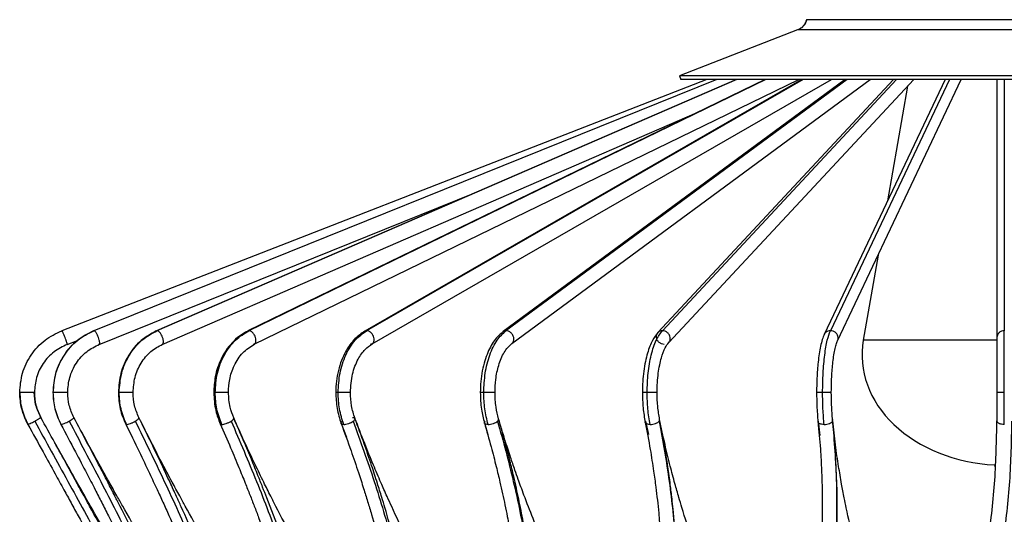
# Model space of a CAD drawing. Header units: millimetres. Extents: x 666 to 763, y 248 to 632.
# Tile 4 of 23: x 666 to 706, y 281 to 302. Entities that reach past the tile are written whole.
import ezdxf

# ---------------------------------------------------------------- set-up
doc = ezdxf.new("R2010")
doc.units = ezdxf.units.MM

msp = doc.modelspace()

# ---------------------------------------------------------------- linework, layer by layer
at = {"color": 8, "linetype": 'Continuous', "lineweight": 25}
for p, q in [((713.792, 301.588), (697.701, 301.588)), ((694.861, 299.152), (671.229, 288.901)), ((696.044, 299.152), (674.976, 288.901)), ((697.558, 299.152), (679.772, 288.901)), ((699.351, 299.152), (685.453, 288.901)), ((701.363, 299.152), (691.826, 288.901)), ((703.524, 299.152), (698.673, 288.901)), ((705.762, 299.152), (705.762, 288.901)), ((671.229, 288.901), (671.209, 288.892)), ((674.976, 288.901), (674.934, 288.887)), ((679.772, 288.901), (679.696, 288.881)), ((675.193, 288.356), (675.15, 288.342)), ((679.995, 288.362), (679.919, 288.342)), ((705.462, 288.515), (700.014, 288.515)), ((667, 286.384), (666.992, 286.384)), ((667.325, 285.077), (667.317, 285.083)), ((691.136, 285.214), (691.263, 284.674)), ((698.17, 285.214), (698.25, 284.633)), ((698.756, 285.281), (698.76, 285.257)), ((698.759, 285.214), (698.761, 285.254))]:
    msp.add_line(p, q, dxfattribs=at)
at = {"color": 7, "linetype": 'Continuous', "lineweight": 25}
for p, q in [((697.335, 301.172), (692.519, 299.301)), ((697.336, 301.172), (692.52, 299.301)), ((693.636, 299.152), (667.349, 288.901)), ((694.049, 299.152), (668.657, 288.901)), ((694.849, 299.152), (671.207, 288.897)), ((696.019, 299.152), (674.932, 288.891)), ((675.194, 288.352), (697.391, 299.152)), ((697.515, 299.152), (679.696, 288.882)), ((679.995, 288.362), (698.717, 299.152)), ((699.282, 299.152), (685.333, 288.863)), ((685.689, 288.38), (700.293, 299.152)), ((701.252, 299.152), (691.646, 288.826)), ((692.085, 288.417), (702.072, 299.152)), ((692.519, 299.301), (692.577, 299.152)), ((692.52, 299.301), (692.578, 299.152)), ((692.52, 299.301), (692.528, 299.301)), ((703.345, 299.152), (698.422, 288.75)), ((698.964, 288.493), (704.008, 299.152)), ((705.462, 299.152), (705.462, 288.622)), ((701.813, 298.874), (701.002, 294.201)), ((671.445, 288.346), (693.251, 297.805)), ((668.866, 288.342), (684.18, 294.524)), ((700.616, 291.985), (700.014, 288.515)), ((667.565, 288.342), (667.987, 288.506)), ((667.83, 285.367), (667.84, 285.36)), ((669.955, 285.089), (670.235, 284.534)), ((678.735, 285.117), (678.948, 284.565)), ((684.574, 285.14), (684.717, 284.669)), ((705.359, 283.425), (705.392, 283.313))]:
    msp.add_line(p, q, dxfattribs=at)
msp.add_ellipse((705.762, 287.914), major_axis=(-5.8, 0), ratio=0.775862, start_param=6.149208, end_param=7.784557, dxfattribs=at)
for points, knots in [([(697.701, 301.588), (697.687, 301.543), (697.658, 301.451), (697.573, 301.332), (697.466, 301.233), (697.379, 301.192), (697.336, 301.172)], [0, 0, 0, 0, 0.246365, 0.5, 0.753635, 1, 1, 1, 1]), ([(697.714, 301.588), (697.699, 301.543), (697.67, 301.451), (697.586, 301.332), (697.479, 301.233), (697.392, 301.192), (697.349, 301.172)], [0, 0, 0, 0, 0.246365, 0.5, 0.753635, 1, 1, 1, 1]), ([(718.995, 299.301), (718.981, 299.301), (718.952, 299.301), (718.628, 299.301), (718.094, 299.301), (717.344, 299.301), (716.397, 299.301), (715.268, 299.301), (713.976, 299.301), (712.543, 299.301), (710.995, 299.301), (709.357, 299.301), (707.657, 299.301), (705.925, 299.301), (704.19, 299.301), (702.483, 299.301), (700.831, 299.301), (699.263, 299.301), (697.807, 299.301), (696.487, 299.301), (695.326, 299.301), (694.343, 299.301), (693.554, 299.301), (692.979, 299.301), (692.607, 299.301), (692.549, 299.301), (692.52, 299.301)], [0, 0, 0, 0, 0.037891, 0.079722, 0.121553, 0.163383, 0.205214, 0.247045, 0.288876, 0.330707, 0.372538, 0.414368, 0.456199, 0.49803, 0.539861, 0.581692, 0.623523, 0.665353, 0.707184, 0.749015, 0.790846, 0.832677, 0.874508, 0.916338, 0.958169, 1, 1, 1, 1]), ([(718.937, 299.152), (718.923, 299.152), (718.894, 299.152), (718.572, 299.152), (718.04, 299.152), (717.293, 299.152), (716.351, 299.152), (715.226, 299.152), (713.94, 299.152), (712.514, 299.152), (710.972, 299.152), (709.341, 299.152), (707.649, 299.152), (705.925, 299.152), (704.197, 299.152), (702.497, 299.152), (700.852, 299.152), (699.292, 299.152), (697.842, 299.152), (696.528, 299.152), (695.371, 299.152), (694.393, 299.152), (693.608, 299.152), (693.035, 299.152), (692.664, 299.152), (692.606, 299.152), (692.578, 299.152)], [0, 0, 0, 0, 0.037908, 0.079738, 0.121568, 0.163399, 0.205229, 0.247059, 0.288889, 0.330719, 0.372549, 0.414379, 0.456209, 0.498039, 0.539869, 0.581699, 0.623529, 0.665359, 0.707189, 0.74902, 0.79085, 0.83268, 0.87451, 0.91634, 0.95817, 1, 1, 1, 1]), ([(665.634, 286.384), (665.656, 286.648), (665.702, 287.189), (666.073, 287.931), (666.627, 288.546), (667.112, 288.785), (667.349, 288.901)], [0, 0, 0, 0, 0.244285, 0.5, 0.755715, 1, 1, 1, 1]), ([(668.641, 288.894), (668.413, 288.777), (667.945, 288.539), (667.411, 287.924), (667.054, 287.185), (667.01, 286.647), (666.989, 286.384)], [0, 0, 0, 0, 0.244519, 0.500324, 0.755961, 1, 1, 1, 1]), ([(667, 286.384), (667.022, 286.648), (667.066, 287.189), (667.424, 287.931), (667.96, 288.546), (668.428, 288.785), (668.657, 288.901)], [0, 0, 0, 0, 0.244285, 0.5, 0.755715, 1, 1, 1, 1]), ([(667.565, 288.342), (667.567, 288.346), (667.57, 288.352), (667.563, 288.387), (667.553, 288.424), (667.54, 288.469), (667.518, 288.534), (667.486, 288.622), (667.45, 288.71), (667.422, 288.774), (667.401, 288.819), (667.382, 288.856), (667.362, 288.892), (667.354, 288.897), (667.349, 288.901)], [0, 0, 0, 0, 0.121676, 0.186693, 0.252703, 0.318317, 0.382197, 0.5, 0.617803, 0.681683, 0.747297, 0.813307, 0.878324, 1, 1, 1, 1]), ([(668.866, 288.342), (668.875, 288.346), (668.889, 288.352), (668.895, 288.387), (668.894, 288.424), (668.888, 288.469), (668.874, 288.534), (668.846, 288.622), (668.808, 288.71), (668.774, 288.774), (668.747, 288.819), (668.72, 288.856), (668.687, 288.892), (668.669, 288.897), (668.657, 288.901)], [0, 0, 0, 0, 0.121676, 0.186693, 0.252703, 0.318317, 0.382197, 0.5, 0.617803, 0.681683, 0.747297, 0.813307, 0.878324, 1, 1, 1, 1]), ([(671.197, 288.891), (670.984, 288.774), (670.547, 288.535), (670.049, 287.92), (669.717, 287.182), (669.675, 286.646), (669.655, 286.384)], [0, 0, 0, 0, 0.244893, 0.500855, 0.756374, 1, 1, 1, 1]), ([(669.687, 286.384), (669.707, 286.648), (669.748, 287.189), (670.081, 287.931), (670.58, 288.546), (671.016, 288.785), (671.229, 288.901)], [0, 0, 0, 0, 0.244285, 0.5, 0.755715, 1, 1, 1, 1]), ([(674.925, 288.888), (674.81, 288.823), (674.582, 288.695), (674.283, 288.419), (674.032, 288.1), (673.779, 287.65), (673.581, 287.072), (673.554, 286.601), (673.541, 286.384)], [0, 0, 0, 0, 0.144095, 0.286601, 0.425088, 0.557456, 0.797247, 1, 1, 1, 1]), ([(673.602, 286.384), (673.62, 286.648), (673.656, 287.189), (673.953, 287.931), (674.398, 288.546), (674.786, 288.785), (674.976, 288.901)], [0, 0, 0, 0, 0.244285, 0.5, 0.755715, 1, 1, 1, 1]), ([(679.695, 288.881), (679.559, 288.786), (679.259, 288.577), (678.951, 288.14), (678.74, 287.687), (678.614, 287.283), (678.53, 286.843), (678.519, 286.538), (678.514, 286.384)], [0, 0, 0, 0, 0.199788, 0.439021, 0.571884, 0.711244, 0.854829, 1, 1, 1, 1]), ([(678.612, 286.384), (678.627, 286.648), (678.658, 287.189), (678.909, 287.931), (679.284, 288.546), (679.612, 288.785), (679.772, 288.901)], [0, 0, 0, 0, 0.244285, 0.5, 0.755715, 1, 1, 1, 1]), ([(685.336, 288.866), (685.226, 288.768), (684.985, 288.555), (684.743, 288.118), (684.579, 287.668), (684.481, 287.269), (684.417, 286.835), (684.409, 286.535), (684.405, 286.384)], [0, 0, 0, 0, 0.2009488, 0.4405647, 0.5732921, 0.7123224, 0.8554213, 1, 1, 1, 1]), ([(684.547, 286.384), (684.558, 286.648), (684.583, 287.189), (684.779, 287.931), (685.072, 288.546), (685.328, 288.785), (685.453, 288.901)], [0, 0, 0, 0, 0.244285, 0.5, 0.755715, 1, 1, 1, 1]), ([(691.646, 288.826), (691.57, 288.728), (691.404, 288.514), (691.24, 288.084), (691.13, 287.642), (691.064, 287.251), (691.02, 286.826), (691.015, 286.532), (691.012, 286.384)], [0, 0, 0, 0, 0.201294, 0.440887, 0.573518, 0.712443, 0.855458, 1, 1, 1, 1]), ([(691.204, 286.384), (691.212, 286.648), (691.228, 287.189), (691.363, 287.931), (691.564, 288.546), (691.74, 288.785), (691.826, 288.901)], [0, 0, 0, 0, 0.2442855, 0.5, 0.7557145, 1, 1, 1, 1]), ([(698.422, 288.75), (698.395, 288.684), (698.34, 288.552), (698.272, 288.278), (698.215, 287.967), (698.161, 287.54), (698.12, 287.008), (698.114, 286.578), (698.112, 286.384)], [0, 0, 0, 0, 0.149498, 0.295781, 0.436336, 0.569098, 0.805303, 1, 1, 1, 1]), ([(698.357, 286.384), (698.361, 286.648), (698.369, 287.189), (698.438, 287.931), (698.54, 288.546), (698.63, 288.785), (698.673, 288.901)], [0, 0, 0, 0, 0.244285, 0.5, 0.755715, 1, 1, 1, 1]), ([(705.462, 288.622), (705.462, 288.518), (705.462, 288.306), (705.462, 287.759), (705.462, 287.1), (705.462, 286.619), (705.462, 286.384)], [0, 0, 0, 0, 0.244285, 0.5, 0.755715, 1, 1, 1, 1]), ([(705.762, 286.384), (705.762, 286.648), (705.762, 287.189), (705.762, 287.931), (705.762, 288.546), (705.762, 288.785), (705.762, 288.901)], [0, 0, 0, 0, 0.244285, 0.5, 0.755715, 1, 1, 1, 1]), ([(667.565, 288.342), (667.381, 288.251), (667.004, 288.066), (666.572, 287.587), (666.284, 287.01), (666.249, 286.59), (666.231, 286.384)], [0, 0, 0, 0, 0.2442855, 0.5, 0.7557145, 1, 1, 1, 1]), ([(667.589, 286.384), (667.606, 286.591), (667.64, 287.014), (667.92, 287.593), (668.338, 288.073), (668.704, 288.259), (668.882, 288.349)], [0, 0, 0, 0, 0.244601, 0.500412, 0.756011, 1, 1, 1, 1]), ([(670.255, 286.384), (670.271, 286.592), (670.303, 287.017), (670.563, 287.597), (670.951, 288.077), (671.29, 288.262), (671.455, 288.352)], [0, 0, 0, 0, 0.245127, 0.501085, 0.756481, 1, 1, 1, 1]), ([(674.141, 286.384), (674.151, 286.561), (674.173, 286.944), (674.367, 287.511), (674.707, 288.043), (675.034, 288.25), (675.201, 288.355)], [0, 0, 0, 0, 0.206254, 0.448281, 0.71795, 1, 1, 1, 1]), ([(679.114, 286.384), (679.131, 286.639), (679.164, 287.131), (679.402, 287.734), (679.69, 288.148), (679.901, 288.295), (679.996, 288.362)], [0, 0, 0, 0, 0.294612, 0.567955, 0.805007, 1, 1, 1, 1]), ([(685.005, 286.384), (685.011, 286.561), (685.025, 286.949), (685.15, 287.525), (685.372, 288.069), (685.579, 288.273), (685.685, 288.377)], [0, 0, 0, 0, 0.200956, 0.441665, 0.713587, 1, 1, 1, 1]), ([(691.612, 286.384), (691.615, 286.519), (691.619, 286.785), (691.657, 287.163), (691.713, 287.503), (691.802, 287.872), (691.93, 288.213), (692.037, 288.354), (692.085, 288.417)], [0, 0, 0, 0, 0.149468, 0.296116, 0.437194, 0.570423, 0.80668, 1, 1, 1, 1]), ([(698.712, 286.384), (698.714, 286.569), (698.719, 286.976), (698.757, 287.47), (698.804, 287.853), (698.851, 288.12), (698.905, 288.346), (698.944, 288.444), (698.964, 288.493)], [0, 0, 0, 0, 0.199669, 0.439447, 0.57263, 0.712133, 0.855521, 1, 1, 1, 1]), ([(666.231, 286.384), (666.231, 286.384), (666.23, 286.384), (666.198, 286.384), (666.163, 286.384), (666.119, 286.384), (666.053, 286.384), (665.961, 286.384), (665.865, 286.384), (665.793, 286.384), (665.741, 286.384), (665.698, 286.384), (665.653, 286.384), (665.641, 286.384), (665.634, 286.384)], [0, 0, 0, 0, 0.121676, 0.186693, 0.252703, 0.318317, 0.382197, 0.5, 0.617803, 0.681683, 0.747297, 0.813307, 0.878324, 1, 1, 1, 1]), ([(665.635, 286.384), (665.65, 286.156), (665.679, 285.7), (665.873, 285.287), (665.97, 285.08)], [0, 0, 0, 0, 0.499984, 1, 1, 1, 1]), ([(666.492, 285.364), (666.416, 285.526), (666.264, 285.849), (666.241, 286.206), (666.23, 286.384)], [0, 0, 0, 0, 0.49998, 1, 1, 1, 1]), ([(666.989, 286.384), (667.003, 286.157), (667.031, 285.702), (667.218, 285.29), (667.312, 285.083)], [0, 0, 0, 0, 0.4999229, 1, 1, 1, 1]), ([(667.843, 285.361), (667.769, 285.523), (667.622, 285.847), (667.6, 286.205), (667.589, 286.384)], [0, 0, 0, 0, 0.499902, 1, 1, 1, 1]), ([(669.655, 286.384), (669.668, 286.158), (669.695, 285.705), (669.868, 285.294), (669.955, 285.088)], [0, 0, 0, 0, 0.499765, 1, 1, 1, 1]), ([(670.493, 285.356), (670.424, 285.518), (670.286, 285.844), (670.266, 286.204), (670.255, 286.384)], [0, 0, 0, 0, 0.499704, 1, 1, 1, 1]), ([(673.541, 286.384), (673.556, 286.132), (673.582, 285.684), (673.738, 285.278), (673.806, 285.101)], [0, 0, 0, 0, 0.561952, 1, 1, 1, 1]), ([(674.355, 285.344), (674.3, 285.486), (674.174, 285.813), (674.153, 286.179), (674.141, 286.384)], [0, 0, 0, 0, 0.436899, 1, 1, 1, 1]), ([(678.514, 286.384), (678.524, 286.164), (678.543, 285.721), (678.671, 285.319), (678.735, 285.117)], [0, 0, 0, 0, 0.499299, 1, 1, 1, 1]), ([(679.297, 285.327), (679.244, 285.494), (679.138, 285.828), (679.122, 286.199), (679.114, 286.384)], [0, 0, 0, 0, 0.499165, 1, 1, 1, 1]), ([(684.405, 286.384), (684.413, 286.152), (684.429, 285.717), (684.528, 285.322), (684.574, 285.138)], [0, 0, 0, 0, 0.534904, 1, 1, 1, 1]), ([(685.151, 285.306), (685.111, 285.463), (685.026, 285.802), (685.012, 286.181), (685.005, 286.384)], [0, 0, 0, 0, 0.463523, 1, 1, 1, 1]), ([(691.012, 286.384), (691.017, 286.172), (691.027, 285.745), (691.093, 285.357), (691.126, 285.163)], [0, 0, 0, 0, 0.4993421, 1, 1, 1, 1]), ([(691.715, 285.281), (691.685, 285.455), (691.626, 285.804), (691.617, 286.191), (691.612, 286.384)], [0, 0, 0, 0, 0.499276, 1, 1, 1, 1]), ([(698.112, 286.384), (698.114, 286.203), (698.118, 285.787), (698.15, 285.407), (698.168, 285.192)], [0, 0, 0, 0, 0.437103, 1, 1, 1, 1]), ([(698.766, 285.252), (698.748, 285.454), (698.718, 285.814), (698.714, 286.211), (698.712, 286.384)], [0, 0, 0, 0, 0.562094, 1, 1, 1, 1]), ([(666.245, 285.214), (666.278, 285.233), (666.329, 285.261), (666.389, 285.297), (666.43, 285.321), (666.463, 285.342), (666.492, 285.362), (666.492, 285.365), (666.493, 285.367)], [0, 0, 0, 0, 0.233183, 0.360401, 0.491745, 0.624367, 0.755254, 1, 1, 1, 1]), ([(671.917, 275.916), (671.911, 275.925), (671.805, 276.103), (671.594, 276.456), (670.973, 277.504), (670.187, 278.844), (669.266, 280.439), (668.682, 281.462), (668.254, 282.215), (667.933, 282.784), (667.527, 283.507), (667.037, 284.385), (666.684, 285.023), (666.494, 285.367)], [0, 0, 0, 0, 0.002888, 0.05817, 0.114601, 0.34232, 0.487505, 0.621545, 0.66524, 0.724767, 0.80045, 0.892226, 1, 1, 1, 1]), ([(673.028, 273.393), (672.838, 273.745), (672.497, 274.376), (672.037, 275.225), (671.677, 275.89), (671.375, 276.446), (670.805, 277.496), (670.075, 278.836), (669.202, 280.434), (668.642, 281.457), (668.229, 282.211), (667.916, 282.781), (667.519, 283.505), (667.036, 284.384), (666.684, 285.022), (666.494, 285.367)], [0, 0, 0, 0, 0.091532, 0.164311, 0.218237, 0.261581, 0.305825, 0.484364, 0.598193, 0.703283, 0.737541, 0.784212, 0.843548, 0.915503, 1, 1, 1, 1]), ([(674.948, 273.415), (674.717, 273.766), (674.303, 274.397), (673.758, 275.243), (673.337, 275.907), (672.988, 276.462), (672.336, 277.509), (671.522, 278.847), (670.583, 280.441), (669.995, 281.462), (669.568, 282.215), (669.249, 282.783), (668.848, 283.505), (668.367, 284.382), (668.026, 285.019), (667.842, 285.363)], [0, 0, 0, 0, 0.091529, 0.164308, 0.218233, 0.261577, 0.305821, 0.48436, 0.598191, 0.703282, 0.73754, 0.784211, 0.843548, 0.915503, 1, 1, 1, 1]), ([(673.749, 273.374), (673.589, 273.726), (673.303, 274.359), (672.91, 275.209), (672.599, 275.875), (672.337, 276.432), (671.838, 277.483), (671.188, 278.825), (670.395, 280.425), (669.878, 281.449), (669.492, 282.204), (669.2, 282.774), (668.824, 283.499), (668.364, 284.379), (668.025, 285.018), (667.842, 285.363)], [0, 0, 0, 0, 0.091537, 0.164321, 0.218249, 0.261594, 0.305839, 0.484379, 0.598207, 0.703295, 0.737552, 0.784221, 0.843555, 0.915507, 1, 1, 1, 1]), ([(677.524, 273.42), (677.285, 273.771), (676.854, 274.4), (676.295, 275.247), (675.864, 275.909), (675.509, 276.464), (674.849, 277.51), (674.034, 278.846), (673.109, 280.439), (672.537, 281.459), (672.126, 282.21), (671.819, 282.778), (671.437, 283.499), (670.983, 284.375), (670.665, 285.012), (670.493, 285.355)], [0, 0, 0, 0, 0.091532, 0.164313, 0.218239, 0.261584, 0.305829, 0.48437, 0.598201, 0.703291, 0.737548, 0.784218, 0.843554, 0.915506, 1, 1, 1, 1]), ([(675.57, 273.348), (675.447, 273.701), (675.225, 274.335), (674.913, 275.186), (674.662, 275.853), (674.448, 276.411), (674.037, 277.464), (673.49, 278.808), (672.803, 280.41), (672.346, 281.436), (672.002, 282.192), (671.739, 282.763), (671.399, 283.489), (670.978, 284.37), (670.663, 285.01), (670.493, 285.355)], [0, 0, 0, 0, 0.091545, 0.164333, 0.218264, 0.261611, 0.305857, 0.4844, 0.598227, 0.703311, 0.737567, 0.784234, 0.843565, 0.915512, 1, 1, 1, 1]), ([(681.073, 273.421), (680.833, 273.771), (680.401, 274.4), (679.846, 275.246), (679.42, 275.908), (679.072, 276.462), (678.425, 277.507), (677.638, 278.842), (676.758, 280.433), (676.222, 281.452), (675.839, 282.202), (675.556, 282.769), (675.206, 283.49), (674.793, 284.365), (674.509, 285), (674.355, 285.344)], [0, 0, 0, 0, 0.091537, 0.16432, 0.218249, 0.261595, 0.30584, 0.484384, 0.598214, 0.703303, 0.73756, 0.784228, 0.843562, 0.915511, 1, 1, 1, 1]), ([(678.428, 273.317), (678.342, 273.685), (678.186, 274.345), (677.955, 275.234), (677.766, 275.925), (677.613, 276.462), (677.482, 276.909), (677.344, 277.365), (677.18, 277.896), (676.984, 278.507), (676.675, 279.439), (676.258, 280.63), (675.835, 281.758), (675.529, 282.539), (675.325, 283.05), (675.069, 283.678), (674.742, 284.459), (674.491, 285.031), (674.355, 285.343)], [0, 0, 0, 0, 0.095055, 0.170864, 0.227323, 0.270746, 0.306877, 0.340157, 0.385419, 0.440001, 0.492733, 0.61755, 0.734789, 0.770267, 0.8091, 0.860199, 0.923854, 1, 1, 1, 1]), ([(685.474, 273.418), (685.241, 273.768), (684.823, 274.396), (684.29, 275.241), (683.885, 275.902), (683.554, 276.455), (682.944, 277.5), (682.21, 278.833), (681.406, 280.422), (680.923, 281.44), (680.583, 282.19), (680.333, 282.756), (680.026, 283.475), (679.669, 284.349), (679.428, 284.984), (679.297, 285.327)], [0, 0, 0, 0, 0.091542, 0.164329, 0.218259, 0.261606, 0.305853, 0.484399, 0.598228, 0.703315, 0.737571, 0.784238, 0.843569, 0.915515, 1, 1, 1, 1]), ([(682.224, 273.281), (682.184, 273.635), (682.113, 274.272), (681.991, 275.126), (681.884, 275.796), (681.788, 276.356), (681.593, 277.412), (681.303, 278.761), (680.895, 280.368), (680.604, 281.397), (680.376, 282.155), (680.198, 282.728), (679.961, 283.455), (679.66, 284.339), (679.424, 284.981), (679.297, 285.327)], [0, 0, 0, 0, 0.091558, 0.164354, 0.21829, 0.26164, 0.30589, 0.484437, 0.598263, 0.703342, 0.737596, 0.784259, 0.843585, 0.915524, 1, 1, 1, 1]), ([(665.969, 285.077), (666.174, 284.704), (666.544, 284.034), (667.032, 283.145), (667.412, 282.454), (667.727, 281.88), (668.318, 280.801), (669.06, 279.443), (669.926, 277.855), (670.472, 276.851), (670.87, 276.118), (671.169, 275.567), (671.546, 274.871), (672, 274.033), (672.325, 273.432), (672.5, 273.107)], [0, 0, 0, 0, 0.0915313, 0.164311, 0.2182368, 0.2615805, 0.3058246, 0.4843636, 0.5981932, 0.7032833, 0.7375414, 0.7842119, 0.8435486, 0.9155028, 1, 1, 1, 1]), ([(665.97, 285.077), (665.977, 285.079), (665.991, 285.083), (666.057, 285.114), (666.146, 285.16), (666.213, 285.197), (666.245, 285.214)], [0, 0, 0, 0, 0.242487, 0.502321, 0.760865, 1, 1, 1, 1]), ([(666.245, 285.214), (666.696, 284.394), (667.6, 282.753), (668.941, 280.304), (670.264, 277.879), (671.564, 275.487), (672.403, 273.935), (672.822, 273.159)], [0, 0, 0, 0, 0.199584, 0.399792, 0.600208, 0.800416, 1, 1, 1, 1]), ([(667.313, 285.081), (667.511, 284.708), (667.866, 284.038), (668.329, 283.151), (668.686, 282.461), (668.981, 281.887), (669.53, 280.81), (670.21, 279.454), (670.986, 277.867), (671.468, 276.864), (671.815, 276.132), (672.074, 275.582), (672.398, 274.888), (672.784, 274.051), (673.056, 273.45), (673.202, 273.126)], [0, 0, 0, 0, 0.091536, 0.164318, 0.218246, 0.261591, 0.305837, 0.484379, 0.598208, 0.703297, 0.737554, 0.784223, 0.843558, 0.915508, 1, 1, 1, 1]), ([(667.325, 285.077), (667.338, 285.079), (667.366, 285.083), (667.448, 285.114), (667.547, 285.16), (667.614, 285.197), (667.646, 285.214)], [0, 0, 0, 0, 0.242487, 0.502321, 0.760865, 1, 1, 1, 1]), ([(667.646, 285.214), (668.078, 284.394), (668.945, 282.753), (670.189, 280.304), (671.384, 277.879), (672.524, 275.487), (673.231, 273.935), (673.584, 273.159)], [0, 0, 0, 0, 0.199584, 0.399792, 0.600208, 0.800416, 1, 1, 1, 1]), ([(669.955, 285.089), (670.138, 284.716), (670.467, 284.048), (670.89, 283.161), (671.212, 282.472), (671.476, 281.899), (671.965, 280.823), (672.559, 279.469), (673.219, 277.885), (673.62, 276.884), (673.905, 276.153), (674.115, 275.604), (674.375, 274.91), (674.681, 274.075), (674.89, 273.476), (675.003, 273.152)], [0, 0, 0, 0, 0.091542, 0.164329, 0.218259, 0.261606, 0.305853, 0.484399, 0.598229, 0.703315, 0.737571, 0.784239, 0.84357, 0.915515, 1, 1, 1, 1]), ([(669.989, 285.077), (670.009, 285.079), (670.049, 285.083), (670.144, 285.114), (670.25, 285.16), (670.314, 285.197), (670.345, 285.214)], [0, 0, 0, 0, 0.242487, 0.502321, 0.760865, 1, 1, 1, 1]), ([(670.345, 285.214), (670.744, 284.394), (671.544, 282.753), (672.648, 280.304), (673.673, 277.879), (674.616, 275.487), (675.167, 273.935), (675.442, 273.159)], [0, 0, 0, 0, 0.199584, 0.399792, 0.600208, 0.800416, 1, 1, 1, 1]), ([(673.806, 285.101), (673.949, 284.775), (674.209, 284.179), (674.546, 283.373), (674.806, 282.734), (675.014, 282.211), (675.196, 281.743), (675.457, 281.058), (675.798, 280.13), (676.14, 279.146), (676.415, 278.318), (676.611, 277.704), (676.776, 277.172), (676.913, 276.715), (677.033, 276.306), (677.158, 275.87), (677.295, 275.374), (677.459, 274.761), (677.649, 274.014), (677.775, 273.475), (677.843, 273.183)], [0, 0, 0, 0, 0.080269, 0.146519, 0.198681, 0.238102, 0.27586, 0.314343, 0.408049, 0.506648, 0.560279, 0.615773, 0.661477, 0.695128, 0.731762, 0.765696, 0.806412, 0.85897, 0.923521, 1, 1, 1, 1]), ([(673.871, 285.077), (673.896, 285.079), (673.948, 285.083), (674.053, 285.114), (674.161, 285.16), (674.221, 285.197), (674.25, 285.214)], [0, 0, 0, 0, 0.242487, 0.502321, 0.760865, 1, 1, 1, 1]), ([(674.25, 285.214), (674.602, 284.394), (675.308, 282.753), (676.234, 280.304), (677.056, 277.879), (677.769, 275.487), (678.145, 273.935), (678.333, 273.159)], [0, 0, 0, 0, 0.199584, 0.399792, 0.600208, 0.800416, 1, 1, 1, 1]), ([(678.735, 285.117), (678.871, 284.746), (679.115, 284.079), (679.415, 283.195), (679.638, 282.507), (679.815, 281.936), (680.137, 280.864), (680.502, 279.514), (680.869, 277.935), (681.071, 276.937), (681.204, 276.208), (681.299, 275.661), (681.407, 274.971), (681.524, 274.138), (681.591, 273.541), (681.627, 273.219)], [0, 0, 0, 0, 0.091554, 0.164349, 0.218284, 0.261635, 0.305885, 0.484437, 0.598265, 0.703347, 0.737601, 0.784264, 0.84359, 0.915527, 1, 1, 1, 1]), ([(678.839, 285.077), (678.869, 285.079), (678.93, 285.083), (679.042, 285.114), (679.149, 285.16), (679.202, 285.197), (679.228, 285.214)], [0, 0, 0, 0, 0.242487, 0.502321, 0.760865, 1, 1, 1, 1]), ([(679.228, 285.214), (679.521, 284.394), (680.109, 282.753), (680.826, 280.304), (681.416, 277.879), (681.875, 275.487), (682.063, 273.935), (682.157, 273.159)], [0, 0, 0, 0, 0.1995838, 0.3997917, 0.6002083, 0.8004162, 1, 1, 1, 1]), ([(684.574, 285.138), (684.667, 284.813), (684.836, 284.219), (685.042, 283.415), (685.195, 282.778), (685.312, 282.256), (685.412, 281.79), (685.524, 281.234), (685.648, 280.574), (685.775, 279.813), (685.875, 279.136), (685.948, 278.575), (686.005, 278.103), (686.059, 277.593), (686.112, 277.022), (686.153, 276.467), (686.185, 275.956), (686.209, 275.443), (686.229, 274.833), (686.24, 274.088), (686.232, 273.552), (686.227, 273.261)], [0, 0, 0, 0, 0.080296, 0.146564, 0.198733, 0.23816, 0.275931, 0.314427, 0.37642, 0.440421, 0.504572, 0.546359, 0.581745, 0.623767, 0.675495, 0.727119, 0.765627, 0.806497, 0.859041, 0.923563, 1, 1, 1, 1]), ([(684.724, 285.077), (684.757, 285.079), (684.826, 285.083), (684.94, 285.114), (685.043, 285.16), (685.088, 285.197), (685.11, 285.214)], [0, 0, 0, 0, 0.242487, 0.502321, 0.760865, 1, 1, 1, 1]), ([(685.11, 285.214), (685.334, 284.394), (685.784, 282.753), (686.268, 280.304), (686.605, 277.879), (686.794, 275.487), (686.788, 273.935), (686.785, 273.159)], [0, 0, 0, 0, 0.199584, 0.399792, 0.600208, 0.800416, 1, 1, 1, 1]), ([(686.826, 273.24), (686.832, 273.608), (686.841, 274.271), (686.821, 275.164), (686.79, 275.879), (686.753, 276.502), (686.707, 277.104), (686.654, 277.677), (686.599, 278.183), (686.543, 278.652), (686.46, 279.288), (686.336, 280.111), (686.166, 281.085), (686.008, 281.874), (685.874, 282.494), (685.757, 283.007), (685.605, 283.636), (685.403, 284.419), (685.24, 284.993), (685.151, 285.306)], [0, 0, 0, 0, 0.095106, 0.170943, 0.227412, 0.276231, 0.327984, 0.378454, 0.419353, 0.454107, 0.495166, 0.577004, 0.657483, 0.734858, 0.770325, 0.809153, 0.860243, 0.923881, 1, 1, 1, 1]), ([(690.577, 273.41), (690.386, 273.717), (690.037, 274.277), (689.586, 275.043), (689.237, 275.656), (688.958, 276.16), (688.714, 276.613), (688.365, 277.276), (687.92, 278.16), (687.418, 279.223), (686.963, 280.253), (686.558, 281.229), (686.262, 281.991), (686.066, 282.521), (685.944, 282.858), (685.8, 283.264), (685.618, 283.801), (685.391, 284.499), (685.236, 285.018), (685.151, 285.304)], [0, 0, 0, 0, 0.080304, 0.146577, 0.198745, 0.238174, 0.275951, 0.314456, 0.407139, 0.500279, 0.582039, 0.664967, 0.743749, 0.771292, 0.79646, 0.827509, 0.871811, 0.929328, 1, 1, 1, 1]), ([(691.126, 285.166), (691.197, 284.795), (691.324, 284.13), (691.461, 283.248), (691.555, 282.562), (691.623, 281.992), (691.734, 280.922), (691.824, 279.575), (691.849, 277.999), (691.827, 277.003), (691.792, 276.275), (691.758, 275.729), (691.702, 275.039), (691.616, 274.207), (691.531, 273.611), (691.486, 273.289)], [0, 0, 0, 0, 0.091545, 0.164334, 0.218265, 0.261613, 0.305859, 0.484404, 0.598231, 0.703316, 0.737571, 0.784238, 0.843569, 0.915514, 1, 1, 1, 1]), ([(691.326, 285.077), (691.361, 285.079), (691.435, 285.083), (691.548, 285.114), (691.643, 285.16), (691.678, 285.197), (691.695, 285.214)], [0, 0, 0, 0, 0.2424867, 0.5023211, 0.7608647, 1, 1, 1, 1]), ([(691.695, 285.214), (691.843, 284.394), (692.139, 282.753), (692.373, 280.304), (692.446, 277.879), (692.359, 275.487), (692.159, 273.935), (692.06, 273.159)], [0, 0, 0, 0, 0.199584, 0.399792, 0.600208, 0.800416, 1, 1, 1, 1]), ([(696.209, 273.396), (696.014, 273.746), (695.665, 274.373), (695.23, 275.216), (694.904, 275.876), (694.642, 276.428), (694.165, 277.47), (693.61, 278.801), (693.034, 280.386), (692.706, 281.402), (692.482, 282.15), (692.321, 282.716), (692.131, 283.434), (691.918, 284.306), (691.786, 284.94), (691.715, 285.282)], [0, 0, 0, 0, 0.091543, 0.16433, 0.21826, 0.261607, 0.305853, 0.484397, 0.598225, 0.703311, 0.737567, 0.784234, 0.843566, 0.915513, 1, 1, 1, 1]), ([(692.08, 273.211), (692.13, 273.565), (692.22, 274.202), (692.306, 275.058), (692.359, 275.728), (692.394, 276.289), (692.442, 277.347), (692.451, 278.698), (692.379, 280.308), (692.295, 281.339), (692.214, 282.099), (692.146, 282.673), (692.045, 283.402), (691.905, 284.288), (691.782, 284.931), (691.715, 285.278)], [0, 0, 0, 0, 0.091544, 0.164332, 0.218263, 0.26161, 0.305857, 0.484403, 0.598231, 0.703317, 0.737573, 0.784239, 0.84357, 0.915515, 1, 1, 1, 1]), ([(698.169, 285.185), (698.204, 284.815), (698.265, 284.15), (698.313, 283.268), (698.336, 282.582), (698.344, 282.012), (698.344, 280.942), (698.289, 279.594), (698.139, 278.018), (698.003, 277.021), (697.885, 276.294), (697.788, 275.747), (697.65, 275.057), (697.465, 274.225), (697.308, 273.629), (697.223, 273.307)], [0, 0, 0, 0, 0.091538, 0.164322, 0.218251, 0.261596, 0.305841, 0.484383, 0.598211, 0.703299, 0.737556, 0.784224, 0.843558, 0.915508, 1, 1, 1, 1]), ([(698.759, 285.214), (698.825, 284.394), (698.958, 282.753), (698.934, 280.304), (698.741, 277.879), (698.381, 275.487), (697.994, 273.935), (697.801, 273.159)], [0, 0, 0, 0, 0.199584, 0.399792, 0.600208, 0.800416, 1, 1, 1, 1]), ([(698.11, 274.404), (698.164, 274.64), (698.265, 275.088), (698.386, 275.71), (698.486, 276.27), (698.656, 277.328), (698.816, 278.679), (698.919, 280.289), (698.943, 281.32), (698.942, 282.08), (698.933, 282.653), (698.907, 283.383), (698.857, 284.268), (698.797, 284.911), (698.764, 285.259)], [0, 0, 0, 0, 0.067503, 0.127679, 0.176046, 0.225418, 0.424645, 0.551662, 0.668925, 0.707151, 0.759226, 0.825434, 0.90572, 1, 1, 1, 1]), ([(698.419, 285.077), (698.456, 285.079), (698.532, 285.083), (698.639, 285.114), (698.723, 285.16), (698.747, 285.197), (698.759, 285.214)], [0, 0, 0, 0, 0.242487, 0.502321, 0.760865, 1, 1, 1, 1]), ([(702.174, 273.384), (702.008, 273.733), (701.711, 274.36), (701.349, 275.202), (701.08, 275.862), (700.866, 276.414), (700.48, 277.456), (700.045, 278.786), (699.614, 280.371), (699.38, 281.387), (699.227, 282.135), (699.12, 282.7), (698.999, 283.419), (698.872, 284.277), (698.804, 284.896), (698.768, 285.224)], [0, 0, 0, 0, 0.091859, 0.164899, 0.219016, 0.262514, 0.306914, 0.486082, 0.60031, 0.705766, 0.740143, 0.786975, 0.846517, 0.91872, 1, 1, 1, 1]), ([(703.909, 275.273), (703.952, 275.396), (704.264, 276.289), (704.679, 277.997), (705.135, 280.387), (705.41, 282.803), (705.445, 284.422), (705.462, 285.23)], [0, 0, 0, 0, 0.038675, 0.279131, 0.519838, 0.760294, 1, 1, 1, 1]), ([(706.061, 285.214), (706.044, 284.394), (706.009, 282.753), (705.729, 280.304), (705.272, 277.88), (704.769, 275.887), (704.356, 274.726), (704.22, 274.343)], [0, 0, 0, 0, 0.222034, 0.444763, 0.667724, 0.890453, 1, 1, 1, 1]), ([(705.762, 285.077), (705.724, 285.079), (705.665, 285.082), (705.594, 285.1), (705.545, 285.12), (705.505, 285.145), (705.468, 285.181), (705.465, 285.211), (705.462, 285.23)], [0, 0, 0, 0, 0.233183, 0.360401, 0.491745, 0.624367, 0.755254, 1, 1, 1, 1])]:
    msp.add_open_spline(points, degree=3, knots=knots, dxfattribs=at)
at = {"color": 8, "linetype": 'Continuous', "lineweight": 25}
for points, knots in [([(714.157, 301.172), (714.151, 301.172), (714.132, 301.172), (713.946, 301.172), (713.61, 301.172), (713.132, 301.172), (712.529, 301.172), (711.811, 301.172), (710.988, 301.172), (710.077, 301.172), (709.092, 301.172), (708.049, 301.172), (706.968, 301.172), (705.866, 301.172), (704.762, 301.172), (703.675, 301.172), (702.624, 301.172), (701.627, 301.172), (700.7, 301.172), (699.86, 301.172), (699.121, 301.172), (698.496, 301.172), (697.994, 301.172), (697.628, 301.172), (697.391, 301.172), (697.354, 301.172), (697.336, 301.172)], [0, 0, 0, 0, 0.019949, 0.062559, 0.10517, 0.147781, 0.190392, 0.233003, 0.275614, 0.318225, 0.360836, 0.403447, 0.446058, 0.488669, 0.53128, 0.573891, 0.616502, 0.659113, 0.701723, 0.744334, 0.786945, 0.829556, 0.872167, 0.914778, 0.957389, 1, 1, 1, 1]), ([(671.443, 288.351), (671.451, 288.354), (671.468, 288.359), (671.482, 288.388), (671.491, 288.424), (671.492, 288.469), (671.486, 288.534), (671.463, 288.622), (671.424, 288.71), (671.386, 288.774), (671.353, 288.819), (671.319, 288.856), (671.276, 288.892), (671.247, 288.897), (671.229, 288.901)], [0, 0, 0, 0, 0.068978, 0.137896, 0.207866, 0.277418, 0.34513, 0.470001, 0.594872, 0.662584, 0.732136, 0.802106, 0.871024, 1, 1, 1, 1]), ([(675.193, 288.356), (675.199, 288.358), (675.217, 288.362), (675.236, 288.388), (675.254, 288.424), (675.263, 288.469), (675.265, 288.534), (675.248, 288.622), (675.21, 288.71), (675.169, 288.774), (675.132, 288.819), (675.092, 288.856), (675.038, 288.892), (675.001, 288.897), (674.976, 288.901)], [0, 0, 0, 0, 0.040234, 0.111279, 0.18341, 0.255108, 0.324912, 0.453638, 0.582364, 0.652167, 0.723866, 0.795996, 0.867041, 1, 1, 1, 1]), ([(679.995, 288.362), (679.996, 288.362), (680.01, 288.366), (680.03, 288.389), (680.057, 288.424), (680.073, 288.469), (680.082, 288.534), (680.072, 288.622), (680.036, 288.71), (679.993, 288.774), (679.953, 288.819), (679.908, 288.856), (679.847, 288.892), (679.802, 288.897), (679.772, 288.901)], [0, 0, 0, 0, 0.001853, 0.075739, 0.150754, 0.225321, 0.297915, 0.431789, 0.565663, 0.638257, 0.712823, 0.787838, 0.861724, 1, 1, 1, 1]), ([(685.453, 288.901), (685.421, 288.898), (685.377, 288.894), (685.343, 288.869), (685.333, 288.862)], [0, 0, 0, 0, 0.723333, 1, 1, 1, 1]), ([(685.688, 288.381), (685.692, 288.384), (685.71, 288.395), (685.734, 288.425), (685.758, 288.469), (685.774, 288.534), (685.772, 288.622), (685.739, 288.71), (685.695, 288.774), (685.653, 288.819), (685.605, 288.856), (685.538, 288.892), (685.487, 288.897), (685.453, 288.901)], [0, 0, 0, 0, 0.022213, 0.101573, 0.180457, 0.257256, 0.398882, 0.540509, 0.617308, 0.696192, 0.775551, 0.853717, 1, 1, 1, 1]), ([(691.905, 288.342), (691.868, 288.346), (691.813, 288.352), (691.742, 288.387), (691.692, 288.424), (691.65, 288.469), (691.608, 288.534), (691.579, 288.622), (691.583, 288.71), (691.608, 288.774), (691.628, 288.808), (691.644, 288.823), (691.646, 288.825)], [0, 0, 0, 0, 0.1599252, 0.2453798, 0.3321398, 0.4183806, 0.5023412, 0.6571754, 0.8120096, 0.8959702, 0.9822109, 1, 1, 1, 1]), ([(691.826, 288.901), (691.791, 288.897), (691.737, 288.891), (691.679, 288.858), (691.657, 288.835), (691.647, 288.825)], [0, 0, 0, 0, 0.50929, 0.781425, 1, 1, 1, 1]), ([(692.084, 288.418), (692.087, 288.421), (692.103, 288.435), (692.123, 288.469), (692.148, 288.533), (692.151, 288.622), (692.123, 288.71), (692.081, 288.774), (692.038, 288.819), (691.989, 288.856), (691.918, 288.892), (691.862, 288.897), (691.826, 288.901)], [0, 0, 0, 0, 0.017789, 0.10403, 0.18799, 0.342825, 0.497659, 0.581619, 0.66786, 0.75462, 0.840075, 1, 1, 1, 1]), ([(698.673, 288.901), (698.636, 288.897), (698.578, 288.891), (698.512, 288.856), (698.468, 288.819), (698.438, 288.783), (698.427, 288.757), (698.423, 288.749)], [0, 0, 0, 0, 0.349293, 0.535934, 0.725427, 0.913785, 1, 1, 1, 1]), ([(698.963, 288.493), (698.967, 288.502), (698.987, 288.541), (698.994, 288.622), (698.971, 288.71), (698.932, 288.774), (698.891, 288.819), (698.841, 288.856), (698.769, 288.892), (698.711, 288.897), (698.673, 288.901)], [0, 0, 0, 0, 0.053514, 0.23399, 0.414466, 0.512332, 0.612855, 0.713983, 0.81359, 1, 1, 1, 1]), ([(705.762, 288.901), (705.723, 288.897), (705.665, 288.892), (705.594, 288.856), (705.546, 288.819), (705.508, 288.774), (705.472, 288.71), (705.466, 288.656), (705.462, 288.622)], [0, 0, 0, 0, 0.243352, 0.373386, 0.505405, 0.636635, 0.764394, 1, 1, 1, 1]), ([(667.585, 286.384), (667.586, 286.384), (667.589, 286.384), (667.575, 286.384), (667.552, 286.384), (667.516, 286.384), (667.459, 286.384), (667.373, 286.384), (667.277, 286.384), (667.201, 286.384), (667.144, 286.384), (667.093, 286.384), (667.037, 286.384), (667.015, 286.384), (667, 286.384)], [0, 0, 0, 0, 0.024719, 0.096912, 0.170209, 0.243067, 0.313998, 0.444805, 0.575612, 0.646544, 0.719402, 0.792698, 0.864892, 1, 1, 1, 1]), ([(669.687, 286.384), (669.672, 286.384), (669.654, 286.384), (669.656, 286.384), (669.657, 286.384)], [0, 0, 0, 0, 0.862621, 1, 1, 1, 1]), ([(670.254, 286.384), (670.254, 286.384), (670.255, 286.384), (670.241, 286.384), (670.215, 286.384), (670.169, 286.384), (670.092, 286.384), (670, 286.384), (669.922, 286.384), (669.862, 286.384), (669.805, 286.384), (669.739, 286.384), (669.708, 286.384), (669.687, 286.384)], [0, 0, 0, 0, 0.056824, 0.133374, 0.209466, 0.283546, 0.42016, 0.556773, 0.630854, 0.706946, 0.783496, 0.858895, 1, 1, 1, 1]), ([(673.602, 286.384), (673.582, 286.384), (673.553, 286.384), (673.54, 286.384), (673.542, 286.384), (673.542, 286.384)], [0, 0, 0, 0, 0.593204, 0.910177, 1, 1, 1, 1]), ([(674.14, 286.384), (674.14, 286.384), (674.14, 286.384), (674.125, 286.384), (674.091, 286.384), (674.026, 286.384), (673.94, 286.384), (673.863, 286.384), (673.802, 286.384), (673.742, 286.384), (673.669, 286.384), (673.628, 286.384), (673.602, 286.384)], [0, 0, 0, 0, 0.0643672, 0.1465183, 0.2264974, 0.373989, 0.5214807, 0.6014597, 0.6836108, 0.7662565, 0.8476588, 1, 1, 1, 1]), ([(678.612, 286.384), (678.586, 286.384), (678.547, 286.384), (678.522, 286.384), (678.513, 286.384), (678.515, 286.384), (678.515, 286.384)], [0, 0, 0, 0, 0.459263, 0.704666, 0.953818, 1, 1, 1, 1]), ([(679.113, 286.384), (679.113, 286.384), (679.112, 286.384), (679.091, 286.384), (679.041, 286.384), (678.964, 286.384), (678.891, 286.384), (678.83, 286.384), (678.769, 286.384), (678.691, 286.384), (678.643, 286.384), (678.612, 286.384)], [0, 0, 0, 0, 0.080275, 0.166462, 0.325401, 0.48434, 0.570527, 0.659054, 0.748114, 0.835835, 1, 1, 1, 1]), ([(684.547, 286.384), (684.516, 286.384), (684.47, 286.384), (684.43, 286.384), (684.411, 286.384), (684.403, 286.384), (684.405, 286.384), (684.405, 286.384)], [0, 0, 0, 0, 0.375283, 0.575812, 0.779405, 0.981779, 1, 1, 1, 1]), ([(685.004, 286.384), (685.003, 286.384), (685.001, 286.384), (684.965, 286.384), (684.901, 286.384), (684.834, 286.384), (684.776, 286.384), (684.715, 286.384), (684.635, 286.384), (684.581, 286.384), (684.547, 286.384)], [0, 0, 0, 0, 0.089766, 0.263329, 0.436893, 0.53101, 0.627683, 0.724938, 0.820729, 1, 1, 1, 1]), ([(691.204, 286.384), (691.169, 286.384), (691.117, 286.384), (691.065, 286.384), (691.034, 286.384), (691.018, 286.384), (691.008, 286.384), (691.012, 286.384), (691.012, 286.384)], [0, 0, 0, 0, 0.318034, 0.487973, 0.660507, 0.832009, 0.998977, 1, 1, 1, 1]), ([(691.612, 286.384), (691.608, 286.384), (691.6, 286.384), (691.547, 286.384), (691.49, 286.384), (691.436, 286.384), (691.378, 286.384), (691.298, 286.384), (691.241, 286.384), (691.204, 286.384)], [0, 0, 0, 0, 0.190424, 0.381164, 0.484596, 0.590836, 0.697716, 0.802988, 1, 1, 1, 1]), ([(698.357, 286.384), (698.32, 286.384), (698.263, 286.384), (698.201, 286.384), (698.161, 286.384), (698.133, 286.384), (698.113, 286.384), (698.116, 286.384), (698.117, 286.384)], [0, 0, 0, 0, 0.274561, 0.421271, 0.570221, 0.71828, 0.862425, 1, 1, 1, 1]), ([(698.707, 286.384), (698.708, 286.384), (698.711, 286.384), (698.678, 286.384), (698.631, 286.384), (698.585, 286.384), (698.53, 286.384), (698.454, 286.384), (698.395, 286.384), (698.357, 286.384)], [0, 0, 0, 0, 0.105388, 0.316163, 0.430459, 0.547858, 0.665965, 0.782294, 1, 1, 1, 1]), ([(705.762, 286.384), (705.723, 286.384), (705.665, 286.384), (705.594, 286.384), (705.546, 286.384), (705.508, 286.384), (705.472, 286.384), (705.466, 286.384), (705.462, 286.384)], [0, 0, 0, 0, 0.243352, 0.373386, 0.505405, 0.636635, 0.764394, 1, 1, 1, 1]), ([(667.646, 285.214), (667.677, 285.233), (667.726, 285.261), (667.778, 285.296), (667.811, 285.321), (667.832, 285.341), (667.845, 285.356), (667.84, 285.358), (667.839, 285.359)], [0, 0, 0, 0, 0.285144, 0.44071, 0.601322, 0.763497, 0.923549, 1, 1, 1, 1]), ([(670.345, 285.214), (670.374, 285.233), (670.418, 285.261), (670.46, 285.297), (670.483, 285.321), (670.496, 285.342), (670.494, 285.351), (670.492, 285.356)], [0, 0, 0, 0, 0.3092629, 0.4779886, 0.6521857, 0.8280787, 1, 1, 1, 1]), ([(674.25, 285.214), (674.275, 285.233), (674.314, 285.261), (674.345, 285.297), (674.357, 285.321), (674.36, 285.337), (674.355, 285.343), (674.354, 285.344)], [0, 0, 0, 0, 0.360948, 0.557871, 0.76118, 0.966469, 1, 1, 1, 1]), ([(679.193, 285.367), (679.217, 285.365), (679.267, 285.361), (679.299, 285.343), (679.297, 285.327), (679.297, 285.327)], [0, 0, 0, 0, 0.479647, 0.993608, 1, 1, 1, 1]), ([(679.228, 285.214), (679.249, 285.233), (679.282, 285.261), (679.298, 285.296), (679.302, 285.316), (679.297, 285.325), (679.296, 285.327)], [0, 0, 0, 0, 0.436074, 0.673984, 0.919609, 1, 1, 1, 1]), ([(669.989, 285.077), (669.974, 285.078), (669.957, 285.079), (669.956, 285.089), (669.956, 285.089)], [0, 0, 0, 0, 0.921431, 1, 1, 1, 1]), ([(673.871, 285.077), (673.851, 285.079), (673.819, 285.081), (673.81, 285.096), (673.807, 285.101)], [0, 0, 0, 0, 0.6543434, 1, 1, 1, 1]), ([(678.735, 285.117), (678.734, 285.132), (678.732, 285.16), (678.768, 285.196), (678.785, 285.214)], [0, 0, 0, 0, 0.51677, 1, 1, 1, 1]), ([(678.839, 285.077), (678.814, 285.079), (678.774, 285.082), (678.745, 285.099), (678.739, 285.112), (678.736, 285.118)], [0, 0, 0, 0, 0.4959641, 0.7665492, 1, 1, 1, 1]), ([(684.58, 285.141), (684.576, 285.148), (684.567, 285.169), (684.587, 285.196), (684.6, 285.214)], [0, 0, 0, 0, 0.337678, 1, 1, 1, 1]), ([(684.724, 285.077), (684.694, 285.079), (684.647, 285.082), (684.605, 285.101), (684.582, 285.118), (684.578, 285.133), (684.576, 285.139)], [0, 0, 0, 0, 0.395665, 0.6115295, 0.8343939, 1, 1, 1, 1]), ([(685.11, 285.214), (685.125, 285.232), (685.149, 285.261), (685.155, 285.291), (685.15, 285.303), (685.149, 285.306)], [0, 0, 0, 0, 0.560254, 0.865914, 1, 1, 1, 1]), ([(691.127, 285.162), (691.127, 285.163), (691.116, 285.177), (691.126, 285.196), (691.136, 285.214)], [0, 0, 0, 0, 0.017039, 1, 1, 1, 1]), ([(691.326, 285.077), (691.292, 285.079), (691.239, 285.082), (691.185, 285.1), (691.152, 285.12), (691.132, 285.142), (691.129, 285.157), (691.128, 285.164)], [0, 0, 0, 0, 0.328416, 0.507591, 0.692576, 0.879362, 1, 1, 1, 1]), ([(691.695, 285.214), (691.706, 285.233), (691.72, 285.257), (691.714, 285.278), (691.713, 285.282)], [0, 0, 0, 0, 0.785677, 1, 1, 1, 1]), ([(698.419, 285.077), (698.382, 285.079), (698.325, 285.082), (698.262, 285.1), (698.22, 285.12), (698.19, 285.145), (698.17, 285.169), (698.173, 285.186), (698.174, 285.193)], [0, 0, 0, 0, 0.277634, 0.429104, 0.585486, 0.74339, 0.899227, 1, 1, 1, 1])]:
    msp.add_open_spline(points, degree=3, knots=knots, dxfattribs=at)
at = {"color": 7, "linetype": 'Continuous', "lineweight": 25}
for points in [[(665.97, 285.077), (665.873, 285.284), (665.678, 285.698), (665.648, 286.156), (665.634, 286.384)], [(666.231, 286.384), (666.243, 286.207), (666.265, 285.851), (666.417, 285.529), (666.493, 285.367)], [(667.325, 285.077), (667.231, 285.284), (667.043, 285.698), (667.014, 286.156), (667, 286.384)], [(669.989, 285.077), (669.901, 285.284), (669.726, 285.698), (669.7, 286.156), (669.687, 286.384)], [(673.871, 285.077), (673.793, 285.284), (673.637, 285.698), (673.613, 286.156), (673.602, 286.384)], [(678.839, 285.077), (678.773, 285.284), (678.642, 285.698), (678.622, 286.156), (678.612, 286.384)], [(684.724, 285.077), (684.673, 285.284), (684.57, 285.698), (684.554, 286.156), (684.547, 286.384)], [(691.326, 285.077), (691.29, 285.284), (691.22, 285.698), (691.209, 286.156), (691.204, 286.384)], [(698.419, 285.077), (698.401, 285.284), (698.365, 285.698), (698.359, 286.156), (698.357, 286.384)], [(705.462, 286.384), (705.462, 286.181), (705.462, 285.775), (705.462, 285.406), (705.462, 285.222)], [(705.762, 285.077), (705.762, 285.284), (705.762, 285.698), (705.762, 286.156), (705.762, 286.384)]]:
    msp.add_open_spline(points, degree=3, dxfattribs=at)

doc.saveas('drawing.dxf')
